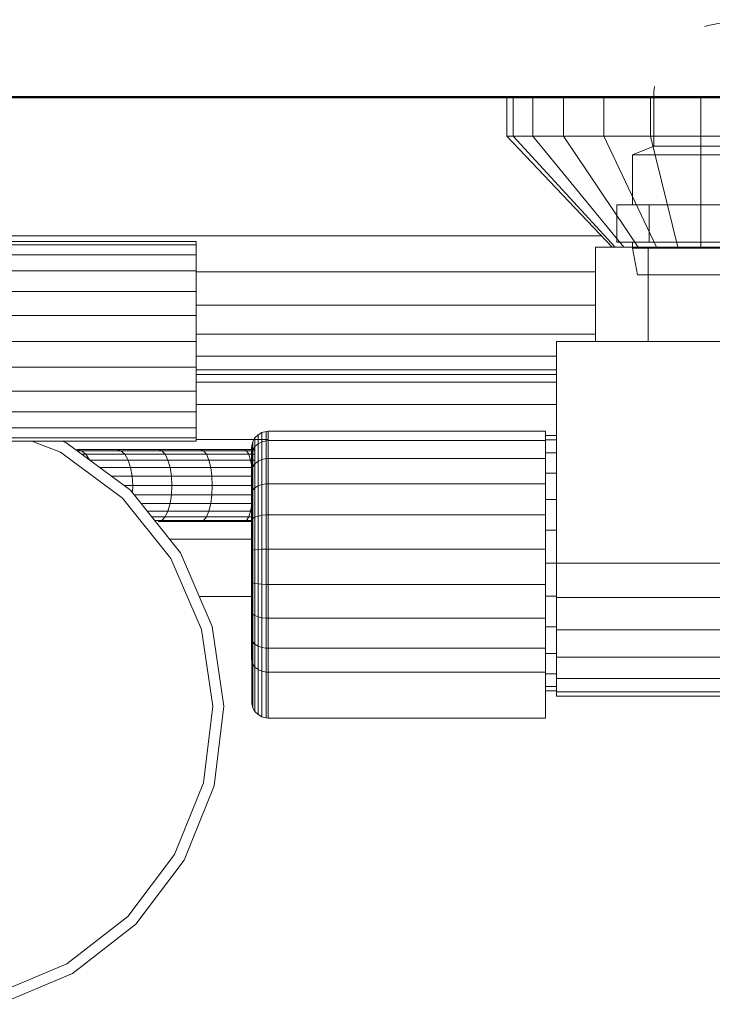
# Model space of a CAD drawing. Header units: millimetres. Extents: x -125 to 25178, y 4748 to 39091.
# Tile 112 of 118: x 23781 to 23906, y 37344 to 37522. Entities that reach past the tile are written whole.
import ezdxf

# ---------------------------------------------------------------- set-up
doc = ezdxf.new("R2010")
doc.units = ezdxf.units.MM
for name, color, linetype, lineweight in [('A-PART-____-MCUT', 2, 'Continuous', 50), ('A-PART-____-OTLN', 2, 'Continuous', 20), ('A-WALL-____-MCUT', 113, 'Continuous', 50), ('A-WALL-____-OTLN', 113, 'Continuous', 20), ('M-EQPM-____-OTLN', 50, 'Continuous', 20)]:
    doc.layers.add(name, color=color, linetype=linetype, lineweight=lineweight)

# ---------------------------------------------------------------- blocks, each defined once
blk = doc.blocks.new('Прямая форма - Masonry Block - Structural-612305-В_Этаж 03_Отопление')
at = {"layer": 'A-WALL-____-MCUT', "color": 9}
blk.add_line((3475, -400), (4080, -400), dxfattribs=at)
blk = doc.blocks.new('Прямая форма - SW - 004-612307-В_Этаж 03_Отопление')
blk.add_blockref('Прямая форма - Masonry Block - Structural-612305-В_Этаж 03_Отопление', (0, 0))
blk = doc.blocks.new('Family - Masonry Block - Structural-612315-В_Этаж 03_Отопление')
at = {"layer": 'A-PART-____-MCUT', "color": 9}
blk.add_line((3475, -400), (4080, -400), dxfattribs=at)
blk = doc.blocks.new('Прямая форма - V line-612403-В_Этаж 03_Отопление')
at = {"layer": 'M-EQPM-____-OTLN', "color": 253}
for p, q in [((-60, 450), (-60, 443)), ((-58.81, 450), (-58.81, 443)), ((-55.31, 450), (-55.31, 443)), ((-49.75, 450), (-49.75, 443)), ((-42.5, 450), (-42.5, 443)), ((-34.06, 450), (-34.06, 443)), ((-25, 450), (-25, 443)), ((-58.81, 443), (-60, 443)), ((-60, 443), (-41, 423)), ((-55.31, 443), (-58.81, 443)), ((-58.81, 443), (-40.45, 423)), ((-49.75, 443), (-55.31, 443)), ((-55.31, 443), (-38.86, 423)), ((-42.5, 443), (-49.75, 443)), ((-49.75, 443), (-36.31, 423)), ((-34.06, 443), (-42.5, 443)), ((-42.5, 443), (-33, 423)), ((-25, 443), (-34.06, 443)), ((-34.06, 443), (-29.14, 423)), ((-15.94, 443), (-25, 443)), ((-25, 443), (-25, 423)), ((-155, 425), (-42.9, 425)), ((-155, 424), (-116, 424)), ((-155, 423.39), (-116, 423.39)), ((-116, 424), (-116, 423.39)), ((-116, 423.39), (-116, 421.59)), ((-44, 423), (-34.5, 423)), ((-44, 406), (-44, 423)), ((-34.5, 423), (-15.5, 423)), ((-34.5, 423), (-34.5, 406)), ((-116, 421.59), (-155, 421.59)), ((-116, 421.59), (-116, 418.73)), ((-155, 418.73), (-116, 418.73)), ((-116, 418.73), (-116, 415)), ((-116, 418.53), (-44, 418.53)), ((-155, 415), (-116, 415)), ((-116, 415), (-116, 410.66)), ((-116, 412.5), (-44, 412.5)), ((-155, 410.66), (-116, 410.66)), ((-116, 410.66), (-116, 406)), ((-116, 407.32), (-44, 407.32)), ((-155, 406), (-116, 406)), ((-116, 406), (-116, 401.34)), ((151, 406), (-51, 406)), ((-51, 406), (-51, 366)), ((-116, 403.35), (-51, 403.35)), ((-116, 401.34), (-156.13, 401.34)), ((-116, 401.34), (-116, 397)), ((-51, 400.85), (-116, 400.85)), ((-51, 400), (-116, 400)), ((-116, 398.64), (-51, 398.64)), ((-116, 397), (-159.81, 397)), ((-116, 393.27), (-116, 397)), ((-116, 394.64), (-51, 394.64)), ((-116, 393.27), (-189.91, 393.27)), ((-116, 390.41), (-116, 393.27)), ((-116, 390.41), (-189.87, 390.41)), ((-116, 388.61), (-116, 390.41)), ((-105.38, 388.61), (-104.83, 389.17)), ((-105.38, 388.61), (-104.83, 389.17)), ((-104.83, 389.17), (-104.15, 389.56)), ((-104.83, 389.17), (-104.15, 389.56)), ((-104.83, 387.53), (-104.83, 389.17)), ((-104.83, 389.17), (-104.83, 387.53)), ((-104.15, 389.56), (-103.39, 389.76)), ((-104.15, 389.56), (-103.39, 389.76)), ((-104.15, 387.9), (-104.15, 389.56)), ((-104.15, 389.56), (-104.15, 387.9)), ((-103.39, 389.76), (-103, 389.79)), ((-103.39, 389.76), (-103, 389.79)), ((-103.39, 388.09), (-103.39, 389.76)), ((-103.39, 389.76), (-103.39, 388.09)), ((-103, 389.79), (-53, 389.79)), ((-103, 389.79), (-103, 388.11)), ((-53, 389.79), (-53, 388.11)), ((-53, 389), (-51, 389)), ((-116, 388.61), (-189.85, 388.61)), ((-116, 388), (-189.84, 388)), ((-140.47, 386.01), (-145.61, 388)), ((-140.13, 388), (-139.51, 387.76)), ((-139.51, 387.76), (-127.85, 379.18)), ((-116, 388), (-116, 388.61)), ((-103, 388.28), (-116, 388.28)), ((-106, 386.79), (-105.97, 387.18)), ((-106, 386.79), (-105.97, 387.18)), ((-105.97, 387.18), (-105.77, 387.94)), ((-105.97, 387.18), (-105.77, 387.94)), ((-105.97, 385.68), (-105.97, 387.18)), ((-105.97, 387.18), (-105.97, 385.68)), ((-105.77, 387.94), (-105.38, 388.61)), ((-105.77, 387.94), (-105.38, 388.61)), ((-105.77, 386.39), (-105.77, 387.94)), ((-105.77, 387.94), (-105.77, 386.39)), ((-105.77, 386.39), (-105.38, 387.02)), ((-105.77, 386.39), (-105.38, 387.02)), ((-105.38, 387.02), (-105.38, 388.61)), ((-105.38, 388.61), (-105.38, 387.02)), ((-105.38, 387.02), (-104.83, 387.53)), ((-105.38, 387.02), (-105.38, 383.94)), ((-104.83, 387.53), (-104.15, 387.9)), ((-104.83, 387.53), (-104.83, 384.38)), ((-104.15, 387.9), (-103.39, 388.09)), ((-104.15, 387.9), (-104.15, 384.69)), ((-103.39, 388.09), (-103, 388.11)), ((-103.39, 388.09), (-103, 388.11)), ((-103.39, 388.09), (-103.39, 384.85)), ((-103, 388.11), (-53, 388.11)), ((-103, 388.11), (-103, 384.87)), ((-53, 388.22), (-51, 388.22)), ((-53, 388.11), (-53, 384.87)), ((-129.24, 377.74), (-140.47, 386.01)), ((-130.29, 386.5), (-137.5, 386.5)), ((-137.5, 386.5), (-136.66, 386.28)), ((-137.5, 386.28), (-136.66, 386.28)), ((-136.66, 386.28), (-129.54, 386.28)), ((-136.66, 386.28), (-135.87, 385.63)), ((-136.62, 385.63), (-135.87, 385.63)), ((-135.87, 385.63), (-128.85, 385.63)), ((-135.87, 385.63), (-135.22, 384.62)), ((-122.84, 386.5), (-130.29, 386.5)), ((-130.29, 386.5), (-129.54, 386.28)), ((-129.54, 386.28), (-122.19, 386.28)), ((-129.54, 386.28), (-128.85, 385.63)), ((-128.85, 385.63), (-121.59, 385.63)), ((-128.85, 385.63), (-128.25, 384.6)), ((-115.18, 386.5), (-122.84, 386.5)), ((-122.84, 386.5), (-122.19, 386.28)), ((-122.19, 386.28), (-114.64, 386.28)), ((-122.19, 386.28), (-121.59, 385.63)), ((-121.59, 385.63), (-114.13, 385.63)), ((-121.59, 385.63), (-121.08, 384.6)), ((-107.35, 386.5), (-115.18, 386.5)), ((-115.18, 386.5), (-114.64, 386.28)), ((-114.64, 386.28), (-106.92, 386.28)), ((-114.64, 386.28), (-114.13, 385.63)), ((-114.13, 385.63), (-106.51, 385.63)), ((-114.13, 385.63), (-113.7, 384.6)), ((-105.38, 386.5), (-107.35, 386.5)), ((-107.35, 386.5), (-106.92, 386.28)), ((-106.92, 386.28), (-105.38, 386.28)), ((-106.92, 386.28), (-106.51, 385.63)), ((-106.51, 385.63), (-105.38, 385.63)), ((-106.51, 385.63), (-106.16, 384.6)), ((-106, 385.32), (-106, 386.79)), ((-106, 386.79), (-106, 385.32)), ((-106, 385.32), (-105.97, 385.68)), ((-106, 385.32), (-105.97, 385.68)), ((-106, 382.49), (-106, 385.32)), ((-106, 385.32), (-106, 382.49)), ((-105.97, 385.68), (-105.77, 386.39)), ((-105.97, 385.68), (-105.77, 386.39)), ((-105.97, 382.8), (-105.97, 385.68)), ((-105.97, 385.68), (-105.97, 382.8)), ((-105.77, 383.4), (-105.77, 386.39)), ((-105.77, 386.39), (-105.77, 383.4)), ((-53, 385.92), (-51, 385.92)), ((-135.2, 384.6), (-128.25, 384.6)), ((-128.25, 384.6), (-121.08, 384.6)), ((-128.25, 384.6), (-127.8, 383.25)), ((-121.08, 384.6), (-113.7, 384.6)), ((-121.08, 384.6), (-120.68, 383.25)), ((-113.7, 384.6), (-106.16, 384.6)), ((-113.7, 384.6), (-113.37, 383.25)), ((-106.16, 384.6), (-105.38, 384.6)), ((-106.16, 384.6), (-105.89, 383.25)), ((-105.77, 383.4), (-105.38, 383.94)), ((-105.38, 383.94), (-104.83, 384.38)), ((-105.38, 383.94), (-105.38, 379.6)), ((-104.83, 384.38), (-104.15, 384.69)), ((-104.83, 384.38), (-104.83, 379.93)), ((-104.15, 384.69), (-103.39, 384.85)), ((-104.15, 384.69), (-104.15, 380.17)), ((-103.39, 384.85), (-103, 384.87)), ((-103.39, 384.85), (-103.39, 380.29)), ((-103, 384.87), (-53, 384.87)), ((-103, 384.87), (-103, 380.3)), ((-53, 384.87), (-53, 380.3)), ((-133.38, 383.25), (-127.8, 383.25)), ((-131.25, 381.68), (-127.51, 381.68)), ((-127.8, 383.25), (-120.68, 383.25)), ((-127.8, 383.25), (-127.51, 381.68)), ((-127.51, 381.68), (-120.43, 381.68)), ((-127.51, 381.68), (-127.41, 380)), ((-120.68, 383.25), (-113.37, 383.25)), ((-120.68, 383.25), (-120.43, 381.68)), ((-120.43, 381.68), (-113.16, 381.68)), ((-120.43, 381.68), (-120.35, 380)), ((-113.37, 383.25), (-105.89, 383.25)), ((-113.37, 383.25), (-113.16, 381.68)), ((-113.16, 381.68), (-105.77, 381.68)), ((-113.16, 381.68), (-113.09, 380)), ((-106, 382.49), (-105.97, 382.8)), ((-106, 382.49), (-105.97, 382.8)), ((-106, 378.5), (-106, 382.49)), ((-106, 382.49), (-106, 378.5)), ((-105.97, 382.8), (-105.77, 383.4)), ((-105.97, 382.8), (-105.77, 383.4)), ((-105.97, 378.73), (-105.97, 382.8)), ((-105.97, 382.8), (-105.97, 378.73)), ((-105.89, 383.25), (-105.77, 382.1)), ((-105.77, 383.4), (-105.77, 379.19)), ((-53, 382.26), (-51, 382.26)), ((-128.97, 380), (-127.41, 380)), ((-127.41, 380), (-127.48, 378.72)), ((-127.41, 380), (-120.35, 380)), ((-120.35, 380), (-120.43, 378.32)), ((-120.35, 380), (-113.09, 380)), ((-113.09, 380), (-113.16, 378.32)), ((-113.09, 380), (-105.77, 380)), ((-105.38, 379.6), (-104.83, 379.93)), ((-104.83, 379.93), (-104.15, 380.17)), ((-104.83, 379.93), (-104.83, 374.5)), ((-104.15, 380.17), (-103.39, 380.29)), ((-104.15, 380.17), (-104.15, 374.64)), ((-103.39, 380.29), (-103, 380.3)), ((-103.39, 380.29), (-103.39, 374.71)), ((-103, 380.3), (-53, 380.3)), ((-103, 380.3), (-103, 374.72)), ((-53, 380.3), (-53, 374.72)), ((-127.85, 379.18), (-118.84, 367.86)), ((-127.17, 378.32), (-120.43, 378.32)), ((-120.43, 378.32), (-120.68, 376.75)), ((-120.43, 378.32), (-113.16, 378.32)), ((-113.16, 378.32), (-113.37, 376.75)), ((-113.16, 378.32), (-105.77, 378.32)), ((-106, 378.5), (-105.97, 378.73)), ((-106, 378.5), (-105.97, 378.73)), ((-106, 373.62), (-106, 378.5)), ((-106, 378.5), (-106, 373.62)), ((-105.97, 378.73), (-105.77, 379.19)), ((-105.97, 378.73), (-105.77, 379.19)), ((-105.97, 373.77), (-105.97, 378.73)), ((-105.97, 378.73), (-105.97, 373.77)), ((-105.77, 379.19), (-105.38, 379.6)), ((-105.77, 379.19), (-105.77, 374.04)), ((-105.38, 379.6), (-105.38, 374.29)), ((-120.55, 366.83), (-129.24, 377.74)), ((-125.92, 376.75), (-120.68, 376.75)), ((-120.68, 376.75), (-121.08, 375.4)), ((-120.68, 376.75), (-113.37, 376.75)), ((-113.37, 376.75), (-113.7, 375.4)), ((-113.37, 376.75), (-105.89, 376.75)), ((-105.89, 376.75), (-106.16, 375.4)), ((-105.77, 377.9), (-105.89, 376.75)), ((-53, 377.5), (-51, 377.5)), ((-124.85, 375.4), (-121.08, 375.4)), ((-121.08, 375.4), (-121.59, 374.37)), ((-121.08, 375.4), (-113.7, 375.4)), ((-113.7, 375.4), (-114.13, 374.37)), ((-113.7, 375.4), (-106.16, 375.4)), ((-106.16, 375.4), (-106.51, 374.37)), ((-104.83, 374.5), (-104.15, 374.64)), ((-104.15, 374.64), (-103.39, 374.71)), ((-104.15, 374.64), (-104.15, 368.51)), ((-103.39, 374.71), (-103, 374.72)), ((-103.39, 374.71), (-103.39, 368.53)), ((-103, 374.72), (-53, 374.72)), ((-103, 374.72), (-103, 368.53)), ((-53, 374.72), (-53, 368.53)), ((-124.02, 374.37), (-121.59, 374.37)), ((-123.51, 373.72), (-122.19, 373.72)), ((-122.19, 373.72), (-122.84, 373.5)), ((-122.84, 373.5), (-115.18, 373.5)), ((-121.59, 374.37), (-122.19, 373.72)), ((-122.19, 373.72), (-114.64, 373.72)), ((-121.59, 374.37), (-114.13, 374.37)), ((-114.64, 373.72), (-115.18, 373.5)), ((-115.18, 373.5), (-107.35, 373.5)), ((-114.13, 374.37), (-114.64, 373.72)), ((-114.64, 373.72), (-106.92, 373.72)), ((-114.13, 374.37), (-106.51, 374.37)), ((-106.92, 373.72), (-107.35, 373.5)), ((-107.35, 373.5), (-105.77, 373.5)), ((-106.51, 374.37), (-106.92, 373.72)), ((-106.92, 373.72), (-105.77, 373.72)), ((-106.51, 374.37), (-105.77, 374.37)), ((-106, 373.62), (-105.97, 373.77)), ((-106, 373.62), (-105.97, 373.77)), ((-106, 368.21), (-106, 373.62)), ((-106, 373.62), (-106, 368.21)), ((-105.97, 373.77), (-105.77, 374.04)), ((-105.97, 373.77), (-105.77, 374.04)), ((-105.97, 368.25), (-105.97, 373.77)), ((-105.97, 373.77), (-105.97, 368.25)), ((-105.77, 374.04), (-105.38, 374.29)), ((-105.77, 374.04), (-105.77, 368.33)), ((-105.38, 374.29), (-104.83, 374.5)), ((-105.38, 374.29), (-105.38, 368.41)), ((-104.83, 374.5), (-104.83, 368.46)), ((-53, 371.95), (-51, 371.95)), ((-105.77, 370.35), (-120.83, 370.35)), ((-118.84, 367.86), (-113.09, 354.58)), ((-106, 368.21), (-105.97, 368.25)), ((-106, 368.21), (-105.97, 368.25)), ((-106, 362.64), (-106, 368.21)), ((-106, 368.21), (-106, 362.64)), ((-105.97, 368.25), (-105.77, 368.33)), ((-105.97, 368.25), (-105.77, 368.33)), ((-105.97, 362.58), (-105.97, 368.25)), ((-105.97, 368.25), (-105.97, 362.58)), ((-105.77, 368.33), (-105.38, 368.41)), ((-105.77, 368.33), (-105.77, 362.46)), ((-105.38, 368.41), (-104.83, 368.46)), ((-105.38, 368.41), (-105.38, 362.35)), ((-104.83, 368.46), (-104.15, 368.51)), ((-104.83, 368.46), (-104.83, 362.26)), ((-104.15, 368.51), (-103.39, 368.53)), ((-104.15, 368.51), (-104.15, 362.2)), ((-103.39, 368.53), (-103, 368.53)), ((-103.39, 368.53), (-103.39, 362.16)), ((-103, 368.53), (-53, 368.53)), ((-103, 368.53), (-103, 362.16)), ((-53, 368.53), (-53, 362.16)), ((-115.01, 354.03), (-120.55, 366.83)), ((-53, 366), (-51, 366)), ((-51, 366), (151, 366)), ((-51, 359.79), (-51, 366)), ((-105.97, 362.58), (-106, 362.64)), ((-106, 362.64), (-106, 357.31)), ((-106, 357.31), (-106, 362.64)), ((-106, 362.64), (-105.97, 362.58)), ((-105.77, 362.46), (-105.97, 362.58)), ((-105.97, 362.58), (-105.97, 357.15)), ((-105.97, 357.15), (-105.97, 362.58)), ((-105.97, 362.58), (-105.77, 362.46)), ((-105.38, 362.35), (-105.77, 362.46)), ((-105.77, 362.46), (-105.77, 356.83)), ((-104.83, 362.26), (-105.38, 362.35)), ((-105.38, 362.35), (-105.38, 356.55)), ((-104.15, 362.2), (-104.83, 362.26)), ((-104.83, 362.26), (-104.83, 356.32)), ((-103.39, 362.16), (-104.15, 362.2)), ((-104.15, 362.2), (-104.15, 356.15)), ((-103, 362.16), (-103.39, 362.16)), ((-103.39, 362.16), (-103.39, 356.07)), ((-53, 362.16), (-103, 362.16)), ((-103, 362.16), (-103, 356.06)), ((-53, 362.16), (-53, 356.06)), ((-105.77, 360), (-115.44, 360)), ((-105.77, 360), (-115.44, 360)), ((-53, 360.05), (-51, 360.05)), ((-51, 354), (-51, 359.79)), ((-51, 359.79), (151, 359.79)), ((-106, 357.31), (-105.97, 357.15)), ((-106, 357.31), (-106, 352.59)), ((-106, 352.59), (-106, 357.31)), ((-106, 357.31), (-105.97, 357.15)), ((-105.97, 357.15), (-105.77, 356.83)), ((-105.97, 357.15), (-105.97, 352.34)), ((-105.97, 352.34), (-105.97, 357.15)), ((-105.97, 357.15), (-105.77, 356.83)), ((-105.77, 356.83), (-105.38, 356.55)), ((-105.77, 356.83), (-105.77, 351.85)), ((-105.38, 356.55), (-104.83, 356.32)), ((-105.38, 356.55), (-105.38, 351.41)), ((-104.83, 356.32), (-104.15, 356.15)), ((-104.83, 356.32), (-104.83, 351.06)), ((-104.15, 356.15), (-103.39, 356.07)), ((-104.15, 356.15), (-104.15, 350.8)), ((-103.39, 356.07), (-103, 356.06)), ((-103.39, 356.07), (-103.39, 350.67)), ((-103, 356.06), (-53, 356.06)), ((-103, 356.06), (-103, 350.66)), ((-53, 356.06), (-53, 350.66)), ((-113, 340.23), (-115.01, 354.03)), ((-113.09, 354.58), (-111, 340.25)), ((-53, 354.5), (-51, 354.5)), ((-51, 349.03), (-51, 354)), ((151, 354), (-51, 354)), ((-106, 352.59), (-105.97, 352.34)), ((-106, 352.59), (-106, 348.68)), ((-106, 348.68), (-106, 352.59)), ((-106, 352.59), (-105.97, 352.34)), ((-105.97, 352.34), (-105.77, 351.85)), ((-105.97, 352.34), (-105.97, 348.38)), ((-105.97, 348.38), (-105.97, 352.34)), ((-105.97, 352.34), (-105.77, 351.85)), ((-105.77, 351.85), (-105.38, 351.41)), ((-105.77, 351.85), (-105.77, 347.79)), ((-105.38, 351.41), (-104.83, 351.06)), ((-105.38, 351.41), (-105.38, 347.26)), ((-104.83, 351.06), (-104.15, 350.8)), ((-104.83, 351.06), (-104.83, 346.82)), ((-104.15, 350.8), (-103.39, 350.67)), ((-104.15, 350.8), (-104.15, 346.52)), ((-103.39, 350.67), (-103, 350.66)), ((-103.39, 350.67), (-103.39, 346.36)), ((-103, 350.66), (-53, 350.66)), ((-103, 350.66), (-103, 346.34)), ((-53, 350.66), (-53, 346.34)), ((-53, 349.74), (-51, 349.74)), ((-106, 348.68), (-105.97, 348.38)), ((-106, 348.68), (-105.97, 348.38)), ((-105.97, 348.38), (-105.77, 347.79)), ((-105.97, 348.38), (-105.97, 340.69)), ((-51, 345.22), (-51, 349.03)), ((151, 349.03), (-51, 349.03)), ((-105.77, 347.79), (-105.38, 347.26)), ((-105.77, 347.79), (-105.77, 339.93)), ((-105.38, 347.26), (-104.83, 346.82)), ((-105.38, 347.26), (-105.38, 339.25)), ((-104.83, 346.82), (-104.15, 346.52)), ((-104.83, 346.82), (-104.83, 338.7)), ((-104.15, 346.52), (-103.39, 346.36)), ((-104.15, 346.52), (-104.15, 338.31)), ((-103.39, 346.36), (-103, 346.34)), ((-103.39, 346.36), (-103.39, 338.11)), ((-103, 346.34), (-53, 346.34)), ((-103, 346.34), (-103, 338.08)), ((-53, 346.34), (-53, 338.08)), ((-53, 346.08), (-51, 346.08)), ((-51, 342.82), (-51, 345.22)), ((151, 345.22), (-51, 345.22)), ((-53, 343.78), (-51, 343.78)), ((-53, 343), (-51, 343)), ((-51, 342), (-51, 342.82)), ((151, 342.82), (-51, 342.82)), ((151, 342), (-51, 342)), ((-114.66, 326.38), (-113, 340.23)), ((-111, 340.25), (-112.73, 325.88)), ((-105.97, 340.69), (-105.77, 339.93)), ((-105.77, 339.93), (-105.38, 339.25)), ((-105.38, 339.25), (-104.83, 338.7)), ((-104.83, 338.7), (-104.15, 338.31)), ((-104.15, 338.31), (-103.39, 338.11)), ((-103.39, 338.11), (-103, 338.08)), ((-103, 338.08), (-53, 338.08)), ((-119.88, 313.45), (-114.66, 326.38)), ((-112.73, 325.88), (-118.14, 312.46)), ((-128.29, 302.32), (-119.88, 313.45)), ((-118.14, 312.46), (-126.86, 300.91)), ((-139.31, 293.77), (-128.29, 302.32)), ((-126.86, 300.91), (-138.3, 292.04)), ((-151.65, 288.61), (-139.31, 293.77)), ((-138.3, 292.04), (-151.65, 286.46))]:
    blk.add_line(p, q, dxfattribs=at)
blk = doc.blocks.new('Прямая форма - FU - 054-612404-В_Этаж 03_Отопление')
blk.add_blockref('Прямая форма - V line-612403-В_Этаж 03_Отопление', (0, 0))
blk = doc.blocks.new('V line_ifc_RVT-1-В_Этаж 03_Отопление')
at = {"layer": 'A-PART-____-OTLN', "color": 253, "lineweight": 20}
blk.add_blockref('Family - Masonry Block - Structural-612315-В_Этаж 03_Отопление', (36223.24, 37907.63), dxfattribs=at)
at = {"layer": 'A-WALL-____-OTLN', "color": 253, "lineweight": 20}
blk.add_blockref('Прямая форма - SW - 004-612307-В_Этаж 03_Отопление', (36223.24, 37907.63), dxfattribs=at)
at = {"layer": 'M-EQPM-____-OTLN', "color": 253, "lineweight": 20}
blk.add_blockref('Прямая форма - FU - 054-612404-В_Этаж 03_Отопление', (39853.24, 37057.63), dxfattribs=at)
blk = doc.blocks.new('VTp_724_0 Водорозетка двойная - VTp_724_0-1631685-В_Этаж 03_Отопление')
at = {"layer": 'M-EQPM-____-OTLN'}
for p, q in [((-88.85, 32), (-89.75, 27.2)), ((-56.15, 32), (-88.85, 32)), ((-55.25, 27.2), (-56.15, 32)), ((56.15, 32), (55.25, 27.2)), ((88.85, 32), (56.15, 32)), ((89.75, 27.2), (88.85, 32)), ((-89.75, 27.2), (-89.75, 26.1)), ((-55.25, 27.2), (-89.75, 27.2)), ((-55.25, 26.1), (-55.25, 27.2)), ((55.25, 27.2), (55.25, 26.1)), ((89.75, 27.2), (55.25, 27.2)), ((89.75, 26.1), (89.75, 27.2)), ((-92.58, 26.1), (-86.7, 26.1)), ((-92.58, 19.4), (-92.58, 26.1)), ((-86.7, 26.1), (-72.5, 26.1)), ((-86.7, 19.4), (-86.7, 26.1)), ((-72.5, 26.1), (-58.3, 26.1)), ((-72.5, 19.4), (-72.5, 26.1)), ((-58.3, 26.1), (-52.42, 26.1)), ((-58.3, 26.1), (-58.3, 19.4)), ((-52.42, 19.4), (-52.42, 26.1)), ((52.42, 26.1), (58.3, 26.1)), ((52.42, 19.4), (52.42, 26.1)), ((58.3, 26.1), (72.5, 26.1)), ((58.3, 19.4), (58.3, 26.1)), ((72.5, 26.1), (86.7, 26.1)), ((72.5, 19.4), (72.5, 26.1)), ((86.7, 26.1), (92.58, 26.1)), ((86.7, 26.1), (86.7, 19.4)), ((92.58, 19.4), (92.58, 26.1)), ((-86.7, 19.4), (-92.58, 19.4)), ((-89.75, 19.4), (-89.75, 10.4)), ((-72.5, 19.4), (-86.7, 19.4)), ((-58.3, 19.4), (-72.5, 19.4)), ((-52.42, 19.4), (-58.3, 19.4)), ((-55.25, 11), (-55.25, 19.4)), ((58.3, 19.4), (52.42, 19.4)), ((55.25, 19.4), (55.25, 11)), ((72.5, 19.4), (58.3, 19.4)), ((86.7, 19.4), (72.5, 19.4)), ((92.58, 19.4), (86.7, 19.4)), ((89.75, 10.4), (89.75, 19.4)), ((55.99, 11), (-55.99, 11)), ((-55.99, 11), (-55.99, 10.4)), ((55.99, 10.4), (55.99, 11)), ((-89.75, 10.4), (-85.9, 8.8)), ((-55.99, 10.4), (-89.75, 10.4)), ((89.75, 10.4), (55.99, 10.4)), ((85.9, 8.8), (89.75, 10.4)), ((-85.9, 8.8), (-85.9, 0)), ((-60.07, 8.8), (-85.9, 8.8)), ((-60.07, 8.8), (-60.07, 8)), ((-60.07, 8), (-45.3, 8)), ((-59.1, 0), (-59.1, 8)), ((-45.3, 8), (-38.02, 0)), ((-36, 2.23), (-41.25, 8)), ((-41.25, 8), (-30.75, 8)), ((-30.75, 8), (-36, 2.23)), ((-33.98, 0), (-26.7, 8)), ((-26.7, 8), (-9.3, 8)), ((-9.3, 8), (-2.02, 0)), ((0, 2.23), (-5.25, 8)), ((-5.25, 8), (5.25, 8)), ((5.25, 8), (0, 2.23)), ((2.02, 0), (9.3, 8)), ((9.3, 8), (26.7, 8)), ((26.7, 8), (33.98, 0)), ((30.75, 8), (41.25, 8)), ((36, 2.23), (30.75, 8)), ((41.25, 8), (36, 2.23)), ((38.02, 0), (45.3, 8)), ((45.3, 8), (60.07, 8)), ((59.1, 8), (59.1, 0)), ((85.9, 8.8), (60.07, 8.8)), ((60.07, 8), (60.07, 8.8)), ((85.9, 0), (85.9, 8.8)), ((-38.02, 0), (-45.3, -8)), ((-26.7, -8), (-33.98, 0)), ((-2.02, 0), (-9.3, -8)), ((9.3, -8), (2.02, 0)), ((33.98, 0), (26.7, -8)), ((45.3, -8), (38.02, 0)), ((-41.25, -8), (-36, -2.23)), ((-36, -2.23), (-30.75, -8)), ((-5.25, -8), (0, -2.23)), ((0, -2.23), (5.25, -8)), ((30.75, -8), (36, -2.23)), ((36, -2.23), (41.25, -8)), ((-45.3, -8), (-62.98, -8)), ((-30.75, -8), (-41.25, -8)), ((-9.3, -8), (-26.7, -8)), ((5.25, -8), (-5.25, -8)), ((26.7, -8), (9.3, -8)), ((41.25, -8), (30.75, -8)), ((62.98, -8), (45.3, -8)), ((-66.71, -11), (66.71, -11))]:
    blk.add_line(p, q, dxfattribs=at)
for centre, radius, start, end in [((-212.07, 402.15), 421.7, 291.1285, 291.7236), ((212.07, 402.15), 421.7, 248.2764, 248.8715), ((-72.5, 0), 13.4, 180, 188.2152), ((-72.5, 0), 13.4, 351.8321, 360), ((-72.5, 0), 13.4, 352.5609, 0), ((72.5, 0), 13.4, 180, 187.4391), ((72.5, 0), 13.4, 180, 188.1679), ((72.5, 0), 13.4, 351.7848, 0), ((-72.5, 0), 13.4, 323.0818, 328.7777), ((-72.5, 0), 13.4, 323.3436, 330.7909), ((72.5, 0), 13.4, 209.2091, 216.6564), ((72.5, 0), 13.4, 211.2223, 216.9182), ((-72.5, 0), 13.4, 322.9736, 327.3258), ((72.5, 0), 13.4, 212.6742, 217.0264), ((-72.5, 0), 13.4, 240, 293.6489), ((-72.5, 0), 13.4, 296.8936, 306.3065), ((72.5, 0), 13.4, 233.6935, 243.1064), ((72.5, 0), 13.4, 246.3511, 288.109)]:
    blk.add_arc(centre, radius, start, end, dxfattribs=at)
for points in [[(-62.98, -8), (-63.51, -8.62), (-64.66, -9.75), (-65.99, -10.62), (-66.71, -11)], [(66.71, -11), (65.99, -10.62), (64.66, -9.75), (63.51, -8.62), (62.98, -8)]]:
    blk.add_open_spline(points, degree=3, dxfattribs=at)

msp = doc.modelspace()

# ---------------------------------------------------------------- block references
at = {"lineweight": 9}
msp.add_blockref('V line_ifc_RVT-1-В_Этаж 03_Отопление', (-15924.78, 0), dxfattribs=at)
at = {"layer": 'M-EQPM-____-OTLN', "rotation": 180.0000468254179}
msp.add_blockref('VTp_724_0 Водорозетка двойная - VTp_724_0-1631685-В_Этаж 03_Отопление', (23980.87, 37507.64), dxfattribs=at)

doc.saveas('drawing.dxf')
